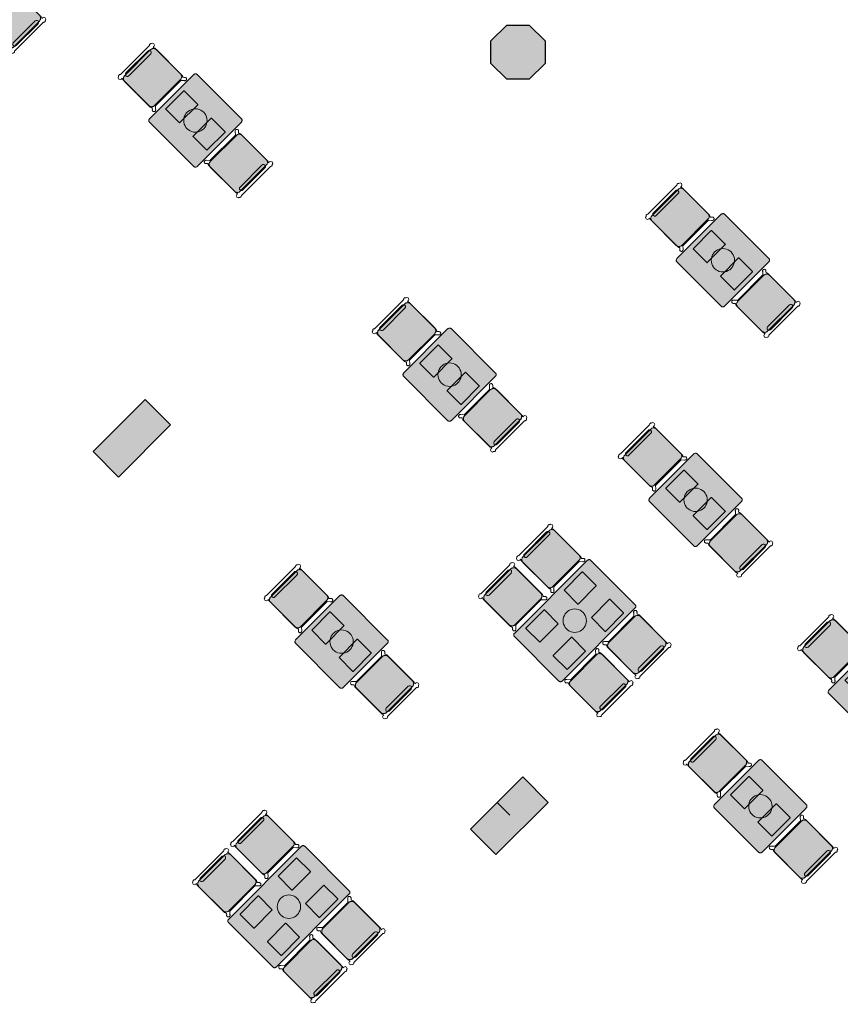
# Model space of a CAD drawing. Extents: x 2172.2 to 2210.6, y 415.3 to 458.1.
# Tile 7 of 27: x 2188.1 to 2197.2, y 426.3 to 437.3. Entities that reach past the tile are written whole.
import ezdxf

# ---------------------------------------------------------------- set-up
doc = ezdxf.new("R2010")
doc.units = 0
for name, color, linetype, lineweight in [('AYAA_M3_CHAIRS', 7, 'CONTINUOUS', 18), ('AYAA_M3_COLUMNS', 8, 'CONTINUOUS', 30), ('AYAA_M3_FINE_DETAIL', 8, 'CONTINUOUS', 9), ('AYAA_M3_TABLES', 7, 'CONTINUOUS', 18), ('AYAA_M3_WALLS', 7, 'CONTINUOUS', 30)]:
    doc.layers.add(name, color=color, linetype=linetype, lineweight=lineweight)

# ---------------------------------------------------------------- blocks, each defined once
blk = doc.blocks.new('AYAA_M3_ARCHITECTURE')
at = {"layer": 'AYAA_M3_COLUMNS', "true_color": 0xcfdadc}
for points in [[(3.761419, 2.614322), (3.511421, 2.614322), (3.334645, 2.791097), (3.334678, 3.041131), (3.511421, 3.217871), (3.761419, 3.217871), (3.938195, 3.041095), (3.938195, 2.791097)], [(-0.227707, -1.230871), (-0.807532, -1.810695), (-1.09034, -1.52782), (-0.510547, -0.948031)], [(3.972293, -5.430871), (3.392468, -6.010695), (3.10966, -5.72782), (3.406613, -5.430871), (3.54805, -5.572274), (3.406645, -5.430836), (3.689453, -5.148031)]]:
    blk.add_hatch(color=256, dxfattribs=at).paths.add_polyline_path(points)
at = {"layer": 'AYAA_M3_COLUMNS', "linetype": 'CONTINUOUS', "lineweight": -2}
for points in [[(3.761419, 2.614322), (3.511421, 2.614322), (3.334645, 2.791097), (3.334678, 3.041131), (3.511421, 3.217871), (3.761419, 3.217871), (3.938195, 3.041095), (3.938195, 2.791097)], [(-0.227707, -1.230871), (-0.807532, -1.810695), (-1.09034, -1.52782), (-0.510547, -0.948031)], [(3.972293, -5.430871), (3.392468, -6.010695), (3.10966, -5.72782), (3.406613, -5.430871), (3.54805, -5.572274), (3.406645, -5.430836), (3.689453, -5.148031)]]:
    blk.add_lwpolyline(points, close=True, dxfattribs=at)
blk = doc.blocks.new('AYAA_M3_DINING_TWO_SQUARE')
at = {"true_color": 0xf9f9f5}
blk.add_hatch(color=256, dxfattribs=at).paths.add_polyline_path([(-0.365847, -0.367678), (-0.369032, -0.364695), (-0.371594, -0.36135), (-0.373471, -0.357725), (-0.374615, -0.353911), (-0.375, -0.35), (-0.375, 0.35), (-0.374615, 0.353911), (-0.373471, 0.357725), (-0.371594, 0.36135), (-0.369032, 0.364695), (-0.365847, 0.367678), (-0.362118, 0.370225), (-0.357937, 0.372275), (-0.353407, 0.373776), (-0.348639, 0.374692), (-0.34375, 0.375), (0.34375, 0.375), (0.348639, 0.374692), (0.353407, 0.373776), (0.357937, 0.372275), (0.362118, 0.370225), (0.365847, 0.367678), (0.369032, 0.364695), (0.371594, 0.36135), (0.373471, 0.357725), (0.374615, 0.353911), (0.375, 0.35), (0.375, -0.35), (0.374615, -0.353911), (0.373471, -0.357725), (0.371594, -0.36135), (0.369032, -0.364695), (0.365847, -0.367678), (0.362118, -0.370225), (0.357937, -0.372275), (0.353407, -0.373776), (0.348639, -0.374692), (0.34375, -0.375), (-0.34375, -0.375), (-0.348639, -0.374692), (-0.353407, -0.373776), (-0.357937, -0.372275), (-0.362118, -0.370225)])
at = {"color": 0, "linetype": 'CONTINUOUS', "lineweight": -2}
blk.add_lwpolyline([(-0.374615, 0.353911), (-0.373471, 0.357725), (-0.371594, 0.36135), (-0.369032, 0.364695), (-0.365847, 0.367678), (-0.362118, 0.370225), (-0.357937, 0.372275), (-0.353407, 0.373776), (-0.348639, 0.374692), (-0.34375, 0.375), (0.34375, 0.375), (0.348639, 0.374692), (0.353407, 0.373776), (0.357937, 0.372275), (0.362118, 0.370225), (0.365847, 0.367678), (0.369032, 0.364695), (0.371594, 0.36135), (0.373471, 0.357725), (0.374615, 0.353911), (0.375, 0.35), (0.375, -0.35), (0.374615, -0.353911), (0.373471, -0.357725), (0.371594, -0.36135), (0.369032, -0.364695), (0.365847, -0.367678), (0.362118, -0.370225), (0.357937, -0.372275), (0.353407, -0.373776), (0.348639, -0.374692), (0.34375, -0.375), (-0.34375, -0.375), (-0.348639, -0.374692), (-0.353407, -0.373776), (-0.357937, -0.372275), (-0.362118, -0.370225), (-0.365847, -0.367678), (-0.369032, -0.364695), (-0.371594, -0.36135), (-0.373471, -0.357725), (-0.374615, -0.353911), (-0.375, -0.35), (-0.375, 0.35)], close=True, dxfattribs=at)
at = {"layer": 'AYAA_M3_FINE_DETAIL', "linetype": 'CONTINUOUS', "lineweight": -2}
for points in [[(-0.144733, 0.106001), (-0.145, 0.107), (-0.145, 0.323), (-0.144733, 0.323999), (-0.143999, 0.324733), (-0.143, 0.325), (0.143, 0.325), (0.143999, 0.324733), (0.144733, 0.323999), (0.145, 0.323), (0.145, 0.107), (0.144733, 0.106001), (0.143999, 0.105267), (0.143, 0.105), (-0.143, 0.105), (-0.143999, 0.105267)], [(-0.123637, 0.040172), (-0.115831, 0.059019), (-0.105172, 0.076412), (-0.091924, 0.091924), (-0.076412, 0.105172), (-0.059019, 0.115831), (-0.040172, 0.123637), (-0.020336, 0.128399), (0, 0.13), (0.020336, 0.128399), (0.040172, 0.123637), (0.059019, 0.115831), (0.076412, 0.105172), (0.091924, 0.091924), (0.105172, 0.076412), (0.115831, 0.059019), (0.123637, 0.040172), (0.128399, 0.020336), (0.13, 0), (0.128399, -0.020336), (0.123637, -0.040172), (0.115831, -0.059019), (0.105172, -0.076412), (0.091924, -0.091924), (0.076412, -0.105172), (0.059019, -0.115831), (0.040172, -0.123637), (0.020336, -0.128399), (0, -0.13), (-0.020336, -0.128399), (-0.040172, -0.123637), (-0.059019, -0.115831), (-0.076412, -0.105172), (-0.091924, -0.091924), (-0.105172, -0.076412), (-0.115831, -0.059019), (-0.123637, -0.040172), (-0.128399, -0.020336), (-0.13, 0), (-0.128399, 0.020336)], [(-0.144733, -0.106001), (-0.143999, -0.105267), (-0.143, -0.105), (0.143, -0.105), (0.143999, -0.105267), (0.144733, -0.106001), (0.145, -0.107), (0.145, -0.323), (0.144733, -0.323999), (0.143999, -0.324733), (0.143, -0.325), (-0.143, -0.325), (-0.143999, -0.324733), (-0.144733, -0.323999), (-0.145, -0.323), (-0.145, -0.107)]]:
    blk.add_lwpolyline(points, close=True, dxfattribs=at)
blk = doc.blocks.new('AYAA_M3_CHAIR_OLIVE')
at = {"true_color": 0x729160}
blk.add_hatch(color=256, dxfattribs=at).paths.add_polyline_path([(-0.247475, -0.204863), (-0.248872, -0.200013), (-0.249717, -0.195038), (-0.25, -0.19), (-0.25, 0.19), (-0.249717, 0.195038), (-0.248872, 0.200013), (-0.247475, 0.204863), (-0.245544, 0.209525), (-0.243103, 0.213941), (-0.240182, 0.218057), (-0.23682, 0.22182), (-0.233057, 0.225182), (-0.228941, 0.228103), (-0.224525, 0.230544), (-0.219863, 0.232475), (-0.215013, 0.233872), (-0.210038, 0.234717), (-0.205, 0.235), (0.205, 0.235), (0.210038, 0.234717), (0.215013, 0.233872), (0.219863, 0.232475), (0.224525, 0.230544), (0.228941, 0.228103), (0.233057, 0.225182), (0.23682, 0.22182), (0.240182, 0.218057), (0.243103, 0.213941), (0.245544, 0.209525), (0.247475, 0.204863), (0.248872, 0.200013), (0.249717, 0.195038), (0.25, 0.19), (0.25, -0.19), (0.249717, -0.195038), (0.248872, -0.200013), (0.247475, -0.204863), (0.245544, -0.209525), (0.243103, -0.213941), (0.240182, -0.218057), (0.23682, -0.22182), (0.233057, -0.225182), (0.228941, -0.228103), (0.224525, -0.230544), (0.219863, -0.232475), (0.215013, -0.233872), (0.210038, -0.234717), (0.205, -0.235), (-0.205, -0.235), (-0.210038, -0.234717), (-0.215013, -0.233872), (-0.219863, -0.232475), (-0.224525, -0.230544), (-0.228941, -0.228103), (-0.233057, -0.225182), (-0.23682, -0.22182), (-0.240182, -0.218057), (-0.243103, -0.213941), (-0.245544, -0.209525)])
at = {"color": 0, "linetype": 'CONTINUOUS', "lineweight": -2}
for points in [[(-0.255, -0.233), (-0.242972, -0.233), (-0.245992, -0.22998), (-0.25, -0.215), (-0.25, 0.215), (-0.245992, 0.22998), (-0.240149, 0.235823), (-0.252556, 0.249383), (-0.254118, 0.250179), (-0.258321, 0.254382), (-0.26102, 0.259679), (-0.26195, 0.26555), (-0.26102, 0.271421), (-0.258321, 0.276718), (-0.254118, 0.280921), (-0.248821, 0.28362), (-0.24295, 0.28455), (-0.237079, 0.28362), (-0.231782, 0.280921), (-0.227579, 0.276718), (-0.22608, 0.273776), (-0.20172, 0.24715), (-0.200943, 0.245), (0.200943, 0.245), (0.20172, 0.24715), (0.22608, 0.273776), (0.227579, 0.276718), (0.231782, 0.280921), (0.237079, 0.28362), (0.24295, 0.28455), (0.248821, 0.28362), (0.254118, 0.280921), (0.258321, 0.276718), (0.26102, 0.271421), (0.26195, 0.26555), (0.26102, 0.259679), (0.258321, 0.254382), (0.254118, 0.250179), (0.252556, 0.249383), (0.240149, 0.235823), (0.245992, 0.22998), (0.25, 0.215), (0.25, -0.215), (0.245992, -0.22998), (0.242972, -0.233), (0.255, -0.233), (0.270556, -0.239444), (0.277, -0.255), (0.270556, -0.270556), (0.259027, -0.275332), (0.258321, -0.276718), (0.254118, -0.280921), (0.248821, -0.28362), (0.24295, -0.28455), (0.237079, -0.28362), (0.231782, -0.280921), (0.227861, -0.277), (-0.227861, -0.277), (-0.231782, -0.280921), (-0.237079, -0.28362), (-0.24295, -0.28455), (-0.248821, -0.28362), (-0.254118, -0.280921), (-0.258321, -0.276718), (-0.259027, -0.275332), (-0.270556, -0.270556), (-0.277, -0.255), (-0.270556, -0.239444)], [(-0.247475, -0.204863), (-0.248872, -0.200013), (-0.249717, -0.195038), (-0.25, -0.19), (-0.25, 0.19), (-0.249717, 0.195038), (-0.248872, 0.200013), (-0.247475, 0.204863), (-0.245544, 0.209525), (-0.243103, 0.213941), (-0.240182, 0.218057), (-0.23682, 0.22182), (-0.233057, 0.225182), (-0.228941, 0.228103), (-0.224525, 0.230544), (-0.219863, 0.232475), (-0.215013, 0.233872), (-0.210038, 0.234717), (-0.205, 0.235), (0.205, 0.235), (0.210038, 0.234717), (0.215013, 0.233872), (0.219863, 0.232475), (0.224525, 0.230544), (0.228941, 0.228103), (0.233057, 0.225182), (0.23682, 0.22182), (0.240182, 0.218057), (0.243103, 0.213941), (0.245544, 0.209525), (0.247475, 0.204863), (0.248872, 0.200013), (0.249717, 0.195038), (0.25, 0.19), (0.25, -0.19), (0.249717, -0.195038), (0.248872, -0.200013), (0.247475, -0.204863), (0.245544, -0.209525), (0.243103, -0.213941), (0.240182, -0.218057), (0.23682, -0.22182), (0.233057, -0.225182), (0.228941, -0.228103), (0.224525, -0.230544), (0.219863, -0.232475), (0.215013, -0.233872), (0.210038, -0.234717), (0.205, -0.235), (-0.205, -0.235), (-0.210038, -0.234717), (-0.215013, -0.233872), (-0.219863, -0.232475), (-0.224525, -0.230544), (-0.228941, -0.228103), (-0.233057, -0.225182), (-0.23682, -0.22182), (-0.240182, -0.218057), (-0.243103, -0.213941), (-0.245544, -0.209525)], [(-0.183735, -0.203506), (-0.1725, -0.2005), (0.1725, -0.2005), (0.183735, -0.203506), (0.191994, -0.211765), (0.195, -0.223), (0.191994, -0.234235), (0.183735, -0.242494), (0.1725, -0.2455), (-0.1725, -0.2455), (-0.183735, -0.242494), (-0.191994, -0.234235), (-0.195, -0.223), (-0.191994, -0.211765)]]:
    blk.add_lwpolyline(points, close=True, dxfattribs=at)
blk = doc.blocks.new('AYAA_M3_CHAIR_IVORY')
at = {"true_color": 0xeaeeee}
blk.add_hatch(color=256, dxfattribs=at).paths.add_polyline_path([(-0.247475, -0.204863), (-0.248872, -0.200013), (-0.249717, -0.195038), (-0.25, -0.19), (-0.25, 0.19), (-0.249717, 0.195038), (-0.248872, 0.200013), (-0.247475, 0.204863), (-0.245544, 0.209525), (-0.243103, 0.213941), (-0.240182, 0.218057), (-0.23682, 0.22182), (-0.233057, 0.225182), (-0.228941, 0.228103), (-0.224525, 0.230544), (-0.219863, 0.232475), (-0.215013, 0.233872), (-0.210038, 0.234717), (-0.205, 0.235), (0.205, 0.235), (0.210038, 0.234717), (0.215013, 0.233872), (0.219863, 0.232475), (0.224525, 0.230544), (0.228941, 0.228103), (0.233057, 0.225182), (0.23682, 0.22182), (0.240182, 0.218057), (0.243103, 0.213941), (0.245544, 0.209525), (0.247475, 0.204863), (0.248872, 0.200013), (0.249717, 0.195038), (0.25, 0.19), (0.25, -0.19), (0.249717, -0.195038), (0.248872, -0.200013), (0.247475, -0.204863), (0.245544, -0.209525), (0.243103, -0.213941), (0.240182, -0.218057), (0.23682, -0.22182), (0.233057, -0.225182), (0.228941, -0.228103), (0.224525, -0.230544), (0.219863, -0.232475), (0.215013, -0.233872), (0.210038, -0.234717), (0.205, -0.235), (-0.205, -0.235), (-0.210038, -0.234717), (-0.215013, -0.233872), (-0.219863, -0.232475), (-0.224525, -0.230544), (-0.228941, -0.228103), (-0.233057, -0.225182), (-0.23682, -0.22182), (-0.240182, -0.218057), (-0.243103, -0.213941), (-0.245544, -0.209525)])
at = {"color": 0, "linetype": 'CONTINUOUS', "lineweight": -2}
for points in [[(-0.255, -0.233), (-0.242972, -0.233), (-0.245992, -0.22998), (-0.25, -0.215), (-0.25, 0.215), (-0.245992, 0.22998), (-0.240149, 0.235823), (-0.252556, 0.249383), (-0.254118, 0.250179), (-0.258321, 0.254382), (-0.26102, 0.259679), (-0.26195, 0.26555), (-0.26102, 0.271421), (-0.258321, 0.276718), (-0.254118, 0.280921), (-0.248821, 0.28362), (-0.24295, 0.28455), (-0.237079, 0.28362), (-0.231782, 0.280921), (-0.227579, 0.276718), (-0.22608, 0.273776), (-0.20172, 0.24715), (-0.200943, 0.245), (0.200943, 0.245), (0.20172, 0.24715), (0.22608, 0.273776), (0.227579, 0.276718), (0.231782, 0.280921), (0.237079, 0.28362), (0.24295, 0.28455), (0.248821, 0.28362), (0.254118, 0.280921), (0.258321, 0.276718), (0.26102, 0.271421), (0.26195, 0.26555), (0.26102, 0.259679), (0.258321, 0.254382), (0.254118, 0.250179), (0.252556, 0.249383), (0.240149, 0.235823), (0.245992, 0.22998), (0.25, 0.215), (0.25, -0.215), (0.245992, -0.22998), (0.242972, -0.233), (0.255, -0.233), (0.270556, -0.239444), (0.277, -0.255), (0.270556, -0.270556), (0.259027, -0.275332), (0.258321, -0.276718), (0.254118, -0.280921), (0.248821, -0.28362), (0.24295, -0.28455), (0.237079, -0.28362), (0.231782, -0.280921), (0.227861, -0.277), (-0.227861, -0.277), (-0.231782, -0.280921), (-0.237079, -0.28362), (-0.24295, -0.28455), (-0.248821, -0.28362), (-0.254118, -0.280921), (-0.258321, -0.276718), (-0.259027, -0.275332), (-0.270556, -0.270556), (-0.277, -0.255), (-0.270556, -0.239444)], [(-0.247475, -0.204863), (-0.248872, -0.200013), (-0.249717, -0.195038), (-0.25, -0.19), (-0.25, 0.19), (-0.249717, 0.195038), (-0.248872, 0.200013), (-0.247475, 0.204863), (-0.245544, 0.209525), (-0.243103, 0.213941), (-0.240182, 0.218057), (-0.23682, 0.22182), (-0.233057, 0.225182), (-0.228941, 0.228103), (-0.224525, 0.230544), (-0.219863, 0.232475), (-0.215013, 0.233872), (-0.210038, 0.234717), (-0.205, 0.235), (0.205, 0.235), (0.210038, 0.234717), (0.215013, 0.233872), (0.219863, 0.232475), (0.224525, 0.230544), (0.228941, 0.228103), (0.233057, 0.225182), (0.23682, 0.22182), (0.240182, 0.218057), (0.243103, 0.213941), (0.245544, 0.209525), (0.247475, 0.204863), (0.248872, 0.200013), (0.249717, 0.195038), (0.25, 0.19), (0.25, -0.19), (0.249717, -0.195038), (0.248872, -0.200013), (0.247475, -0.204863), (0.245544, -0.209525), (0.243103, -0.213941), (0.240182, -0.218057), (0.23682, -0.22182), (0.233057, -0.225182), (0.228941, -0.228103), (0.224525, -0.230544), (0.219863, -0.232475), (0.215013, -0.233872), (0.210038, -0.234717), (0.205, -0.235), (-0.205, -0.235), (-0.210038, -0.234717), (-0.215013, -0.233872), (-0.219863, -0.232475), (-0.224525, -0.230544), (-0.228941, -0.228103), (-0.233057, -0.225182), (-0.23682, -0.22182), (-0.240182, -0.218057), (-0.243103, -0.213941), (-0.245544, -0.209525)], [(-0.183735, -0.203506), (-0.1725, -0.2005), (0.1725, -0.2005), (0.183735, -0.203506), (0.191994, -0.211765), (0.195, -0.223), (0.191994, -0.234235), (0.183735, -0.242494), (0.1725, -0.2455), (-0.1725, -0.2455), (-0.183735, -0.242494), (-0.191994, -0.234235), (-0.195, -0.223), (-0.191994, -0.211765)]]:
    blk.add_lwpolyline(points, close=True, dxfattribs=at)
blk = doc.blocks.new('AYAA_M3_DINING_2')
at = {"true_color": 0xf9f9f5}
blk.add_hatch(color=256, dxfattribs=at).paths.add_polyline_path([(-0.595225, -0.364695), (-0.597275, -0.36135), (-0.598776, -0.357725), (-0.599692, -0.353911), (-0.6, -0.35), (-0.6, 0.35), (-0.599692, 0.353911), (-0.598776, 0.357725), (-0.597275, 0.36135), (-0.595225, 0.364695), (-0.592678, 0.367678), (-0.589695, 0.370225), (-0.58635, 0.372275), (-0.582725, 0.373776), (-0.578911, 0.374692), (-0.575, 0.375), (0.575, 0.375), (0.578911, 0.374692), (0.582725, 0.373776), (0.58635, 0.372275), (0.589695, 0.370225), (0.592678, 0.367678), (0.595225, 0.364695), (0.597275, 0.36135), (0.598776, 0.357725), (0.599692, 0.353911), (0.6, 0.35), (0.6, -0.35), (0.599692, -0.353911), (0.598776, -0.357725), (0.597275, -0.36135), (0.595225, -0.364695), (0.592678, -0.367678), (0.589695, -0.370225), (0.58635, -0.372275), (0.582725, -0.373776), (0.578911, -0.374692), (0.575, -0.375), (-0.575, -0.375), (-0.578911, -0.374692), (-0.582725, -0.373776), (-0.58635, -0.372275), (-0.589695, -0.370225), (-0.592678, -0.367678)])
at = {"color": 0, "linetype": 'CONTINUOUS', "lineweight": -2}
blk.add_lwpolyline([(-0.599692, 0.353911), (-0.598776, 0.357725), (-0.597275, 0.36135), (-0.595225, 0.364695), (-0.592678, 0.367678), (-0.589695, 0.370225), (-0.58635, 0.372275), (-0.582725, 0.373776), (-0.578911, 0.374692), (-0.575, 0.375), (0.575, 0.375), (0.578911, 0.374692), (0.582725, 0.373776), (0.58635, 0.372275), (0.589695, 0.370225), (0.592678, 0.367678), (0.595225, 0.364695), (0.597275, 0.36135), (0.598776, 0.357725), (0.599692, 0.353911), (0.6, 0.35), (0.6, -0.35), (0.599692, -0.353911), (0.598776, -0.357725), (0.597275, -0.36135), (0.595225, -0.364695), (0.592678, -0.367678), (0.589695, -0.370225), (0.58635, -0.372275), (0.582725, -0.373776), (0.578911, -0.374692), (0.575, -0.375), (-0.575, -0.375), (-0.578911, -0.374692), (-0.582725, -0.373776), (-0.58635, -0.372275), (-0.589695, -0.370225), (-0.592678, -0.367678), (-0.595225, -0.364695), (-0.597275, -0.36135), (-0.598776, -0.357725), (-0.599692, -0.353911), (-0.6, -0.35), (-0.6, 0.35)], close=True, dxfattribs=at)
at = {"layer": 'AYAA_M3_FINE_DETAIL', "linetype": 'CONTINUOUS', "lineweight": -2}
for points in [[(-0.443, 0.325), (-0.157, 0.325), (-0.156001, 0.324733), (-0.155267, 0.323999), (-0.155, 0.323), (-0.155, 0.107), (-0.155267, 0.106001), (-0.156001, 0.105267), (-0.157, 0.105), (-0.443, 0.105), (-0.443999, 0.105267), (-0.444733, 0.106001), (-0.445, 0.107), (-0.445, 0.323), (-0.444733, 0.323999), (-0.443999, 0.324733)], [(0.155, 0.323), (0.155267, 0.323999), (0.156001, 0.324733), (0.157, 0.325), (0.443, 0.325), (0.443999, 0.324733), (0.444733, 0.323999), (0.445, 0.323), (0.445, 0.107), (0.444733, 0.106001), (0.443999, 0.105267), (0.443, 0.105), (0.157, 0.105), (0.156001, 0.105267), (0.155267, 0.106001), (0.155, 0.107)], [(-0.123637, 0.040172), (-0.115831, 0.059019), (-0.105172, 0.076412), (-0.091924, 0.091924), (-0.076412, 0.105172), (-0.059019, 0.115831), (-0.040172, 0.123637), (-0.020336, 0.128399), (0, 0.13), (0.020336, 0.128399), (0.040172, 0.123637), (0.059019, 0.115831), (0.076412, 0.105172), (0.091924, 0.091924), (0.105172, 0.076412), (0.115831, 0.059019), (0.123637, 0.040172), (0.128399, 0.020336), (0.13, 0), (0.128399, -0.020336), (0.123637, -0.040172), (0.115831, -0.059019), (0.105172, -0.076412), (0.091924, -0.091924), (0.076412, -0.105172), (0.059019, -0.115831), (0.040172, -0.123637), (0.020336, -0.128399), (0, -0.13), (-0.020336, -0.128399), (-0.040172, -0.123637), (-0.059019, -0.115831), (-0.076412, -0.105172), (-0.091924, -0.091924), (-0.105172, -0.076412), (-0.115831, -0.059019), (-0.123637, -0.040172), (-0.128399, -0.020336), (-0.13, 0), (-0.128399, 0.020336)], [(-0.443999, -0.105267), (-0.443, -0.105), (-0.157, -0.105), (-0.156001, -0.105267), (-0.155267, -0.106001), (-0.155, -0.107), (-0.155, -0.323), (-0.155267, -0.323999), (-0.156001, -0.324733), (-0.157, -0.325), (-0.443, -0.325), (-0.443999, -0.324733), (-0.444733, -0.323999), (-0.445, -0.323), (-0.445, -0.107), (-0.444733, -0.106001)], [(0.155267, -0.106001), (0.156001, -0.105267), (0.157, -0.105), (0.443, -0.105), (0.443999, -0.105267), (0.444733, -0.106001), (0.445, -0.107), (0.445, -0.323), (0.444733, -0.323999), (0.443999, -0.324733), (0.443, -0.325), (0.157, -0.325), (0.156001, -0.324733), (0.155267, -0.323999), (0.155, -0.323), (0.155, -0.107)]]:
    blk.add_lwpolyline(points, close=True, dxfattribs=at)

msp = doc.modelspace()

# ---------------------------------------------------------------- block references
at = {"layer": 'AYAA_M3_CHAIRS', "linetype": 'CONTINUOUS'}
for name, p, yscale, rotation in [('AYAA_M3_CHAIR_IVORY', (2188.001, 437.284), -1.0000000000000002, -135), ('AYAA_M3_CHAIR_OLIVE', (2189.571, 436.633), -1, 45), ('AYAA_M3_CHAIR_OLIVE', (2190.525, 435.679), -1.0000000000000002, -135), ('AYAA_M3_CHAIR_OLIVE', (2195.44, 435.078), -1, 45), ('AYAA_M3_CHAIR_OLIVE', (2196.394, 434.123), -1.0000000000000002, -135), ('AYAA_M3_CHAIR_OLIVE', (2192.399, 433.805), -1, 45), ('AYAA_M3_CHAIR_OLIVE', (2193.354, 432.85), -1.0000000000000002, -135), ('AYAA_M3_CHAIR_OLIVE', (2195.136, 432.412), -1, 45), ('AYAA_M3_CHAIR_OLIVE', (2196.09, 431.457), -1.0000000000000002, -135), ('AYAA_M3_CHAIR_IVORY', (2194.004, 431.281), -1, 45), ('AYAA_M3_CHAIR_OLIVE', (2191.197, 430.835), -1, 45), ('AYAA_M3_CHAIR_IVORY', (2193.58, 430.856), -1, 45), ('AYAA_M3_CHAIR_IVORY', (2194.959, 430.326), -1.0000000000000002, -135), ('AYAA_M3_CHAIR_OLIVE', (2197.13, 430.277), -1, 45), ('AYAA_M3_CHAIR_IVORY', (2194.535, 429.902), -1.0000000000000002, -135), ('AYAA_M3_CHAIR_OLIVE', (2192.152, 429.881), -1.0000000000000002, -135), ('AYAA_M3_CHAIR_OLIVE', (2195.857, 429.004), -1, 45), ('AYAA_M3_CHAIR_IVORY', (2190.822, 428.099), -1, 45), ('AYAA_M3_CHAIR_OLIVE', (2196.812, 428.049), -1.0000000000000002, -135), ('AYAA_M3_CHAIR_IVORY', (2190.398, 427.674), -1, 45), ('AYAA_M3_CHAIR_IVORY', (2191.777, 427.144), -1.0000000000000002, -135), ('AYAA_M3_CHAIR_IVORY', (2191.353, 426.72), -1.0000000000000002, -135)]:
    msp.add_blockref(name, p, dxfattribs=dict(at, yscale=yscale, rotation=rotation))
at = {"layer": 'AYAA_M3_TABLES', "linetype": 'CONTINUOUS', "yscale": -1, "rotation": 45}
for name, p in [('AYAA_M3_DINING_TWO_SQUARE', (2190.048, 436.156)), ('AYAA_M3_DINING_TWO_SQUARE', (2195.917, 434.601)), ('AYAA_M3_DINING_TWO_SQUARE', (2192.876, 433.328)), ('AYAA_M3_DINING_TWO_SQUARE', (2195.613, 431.935)), ('AYAA_M3_DINING_2', (2194.269, 430.591)), ('AYAA_M3_DINING_TWO_SQUARE', (2191.674, 430.358)), ('AYAA_M3_DINING_TWO_SQUARE', (2197.607, 429.799)), ('AYAA_M3_DINING_TWO_SQUARE', (2196.334, 428.526)), ('AYAA_M3_DINING_2', (2191.088, 427.409))]:
    msp.add_blockref(name, p, dxfattribs=at)
at = {"layer": 'AYAA_M3_WALLS'}
msp.add_blockref('AYAA_M3_ARCHITECTURE', (2190, 434), dxfattribs=at)

doc.saveas('drawing.dxf')
